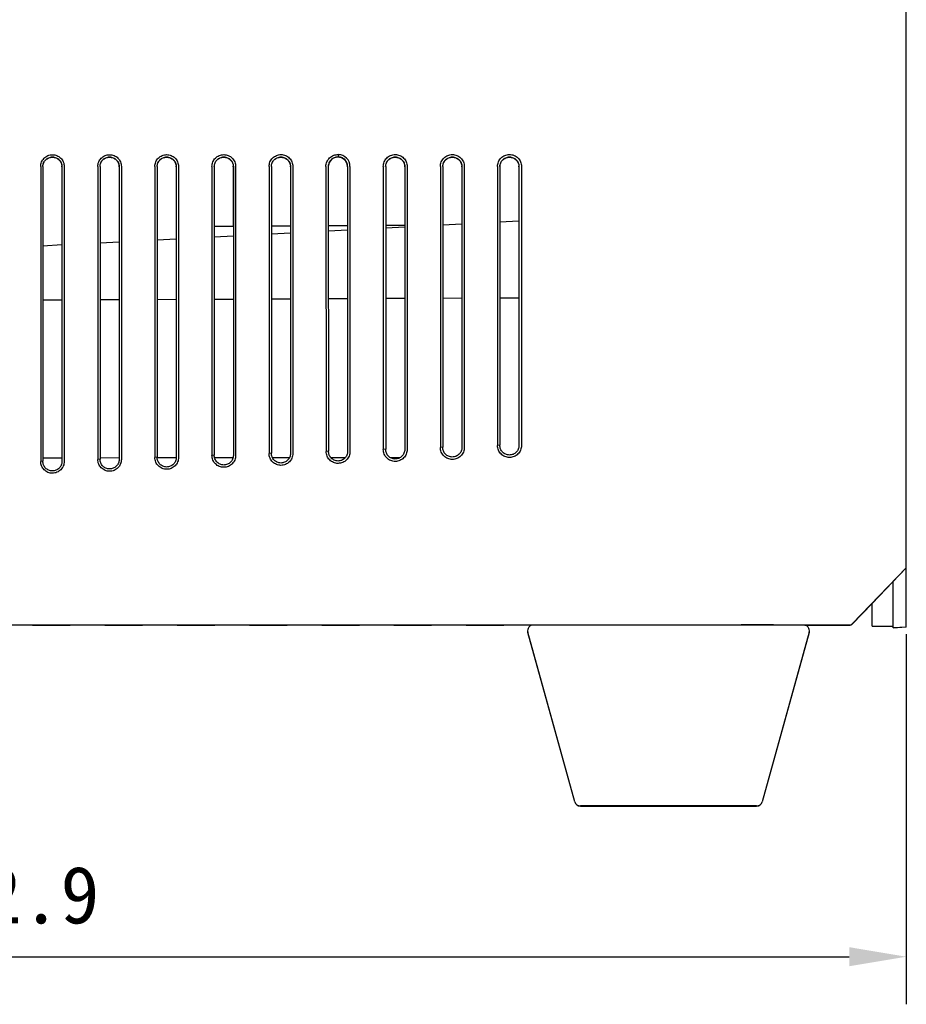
# Model space of a CAD drawing. Header units: millimetres. Extents: x -234 to 606, y -89 to 427.
# Tile 5 of 21: x -53 to -6, y 92 to 143. Entities that reach past the tile are written whole.
import ezdxf

# ---------------------------------------------------------------- set-up
doc = ezdxf.new("R2010")
doc.units = ezdxf.units.MM
doc.header["$LTSCALE"] = 23.1
doc.header["$PDMODE"] = 3
doc.header["$PDSIZE"] = 8
doc.layers.get('0').update_dxf_attribs({"linetype": 'CONTINUOUS'})
doc.layers.get('Defpoints').update_dxf_attribs({"linetype": 'CONTINUOUS'})
for name, color, linetype in [('06_ALL_SURFS', 7, 'CONTINUOUS'), ('20_ALL_FEATURES', 7, 'CONTINUOUS'), ('51__DRAFT_DIMS', 7, 'CONTINUOUS')]:
    doc.layers.add(name, color=color, linetype=linetype)
doc.styles.get("Standard").update_dxf_attribs({"font": 'simfang.ttf'})
doc.dimstyles.new('DIMSTYLE_3', dxfattribs={"dimtxt": 3, "dimasz": 3, "dimexe": 2.5, "dimexo": 0.5, "dimgap": 0.75, "dimtad": 1, "dimdec": 1, "dimdsep": 46, "dimtxsty": 'STANDARD', "dimblk": '_FILLED', "dimblk1": '_FILLED', "dimblk2": '_FILLED', "dimcen": 0.09, "dimclrt": 3, "dimazin": 2, "dimtp": 0.3, "dimtm": 0.3, "dimtfac": 1, "dimtdec": 1, "dimtofl": 0, "dimtmove": 0, "dimatfit": 3, "dimldrblk": '_FILLED', "dimfxl": 1, "dimtolj": 1, "dimarcsym": 0})

# ---------------------------------------------------------------- blocks, each defined once
blk = doc.blocks.new('_FILLED')
at = {"color": 0, "linetype": 'ByBlock'}
blk.add_solid([(0, 0), (-1, 0.167), (-1, -0.167)], dxfattribs=at)
blk = doc.blocks.new('*D3')
at = {"layer": '51__DRAFT_DIMS', "color": 0, "lineweight": -2}
for p, q in [((-99.286, 243.154), (-99.286, 91.694)), ((-6.418, 111.142), (-6.418, 91.694)), ((-96.286, 94.194), (-9.418, 94.194))]:
    blk.add_line(p, q, dxfattribs=at)
at = {"layer": 'Defpoints', "color": 0}
for p in [(-99.286, 243.654), (-6.418, 111.642), (-6.418, 94.194)]:
    blk.add_point(p, dxfattribs=at)
at = {"layer": '51__DRAFT_DIMS', "color": 0, "linetype": 'ByBlock', "lineweight": -2, "xscale": 3, "yscale": 3, "zscale": 3, "rotation": 180}
blk.add_blockref('_FILLED', (-99.286, 94.194), dxfattribs=at)
at = {"layer": '51__DRAFT_DIMS', "color": 0, "linetype": 'ByBlock', "lineweight": -2, "xscale": 3, "yscale": 3, "zscale": 3}
blk.add_blockref('_FILLED', (-6.418, 94.194), dxfattribs=at)
at = {"layer": '51__DRAFT_DIMS', "color": 3, "insert": (-52.913, 98.944), "char_height": 3, "attachment_point": 2, "line_spacing_factor": 0.9}
blk.add_mtext('\\A1;92.9', dxfattribs=at)

msp = doc.modelspace()

# ---------------------------------------------------------------- linework, layer by layer
at = {"layer": '06_ALL_SURFS', "color": 7}
for p, q in [((-6.418, 111.51), (-6.418, 166.619)), ((-51.916, 135.7), (-51.916, 120.205)), ((-51.799, 135.7), (-51.799, 120.216)), ((-50.799, 135.686), (-50.799, 131.575)), ((-50.798, 135.7), (-50.798, 120.205)), ((-50.68, 135.7), (-50.68, 120.205)), ((-48.915, 135.7), (-48.915, 120.31)), ((-48.796, 135.7), (-48.796, 120.32)), ((-47.797, 135.685), (-47.797, 131.732)), ((-47.795, 135.7), (-47.795, 120.309)), ((-47.676, 135.7), (-47.676, 120.31)), ((-45.914, 135.7), (-45.914, 120.415)), ((-45.793, 135.7), (-45.793, 120.425)), ((-44.794, 135.685), (-44.794, 131.889)), ((-44.793, 135.7), (-44.793, 120.414)), ((-44.672, 135.7), (-44.672, 120.415)), ((-42.912, 135.7), (-42.912, 120.519)), ((-42.791, 135.7), (-42.791, 120.53)), ((-41.791, 135.685), (-41.791, 132.554)), ((-41.79, 135.7), (-41.79, 120.519)), ((-41.668, 135.7), (-41.668, 120.519)), ((-39.911, 135.7), (-39.911, 120.624)), ((-39.788, 135.7), (-39.788, 120.635)), ((-38.788, 135.685), (-38.788, 132.57)), ((-38.787, 135.7), (-38.787, 120.624)), ((-38.664, 135.7), (-38.664, 120.624)), ((-36.925, 135.7), (-36.909, 120.729)), ((-36.801, 135.699), (-36.785, 120.739)), ((-35.786, 135.685), (-35.786, 132.585)), ((-35.784, 135.7), (-35.784, 120.728)), ((-35.66, 135.7), (-35.66, 120.729)), ((-33.908, 135.7), (-33.908, 120.834)), ((-33.783, 135.7), (-33.783, 120.844)), ((-32.783, 135.686), (-32.783, 132.601)), ((-32.782, 135.7), (-32.782, 120.833)), ((-32.656, 135.7), (-32.656, 120.834)), ((-30.907, 135.7), (-30.907, 120.938)), ((-30.78, 135.7), (-30.78, 120.949)), ((-29.78, 135.685), (-29.78, 132.676)), ((-29.779, 135.7), (-29.779, 120.938)), ((-29.651, 135.7), (-29.651, 120.939)), ((-27.905, 135.7), (-27.905, 121.043)), ((-27.777, 135.7), (-27.777, 121.054)), ((-26.777, 135.686), (-26.777, 132.834)), ((-26.776, 135.7), (-26.776, 121.043)), ((-26.647, 135.7), (-26.647, 121.043)), ((-41.79, 132.554), (-42.791, 132.549)), ((-38.787, 132.57), (-39.788, 132.565)), ((-35.784, 132.586), (-36.798, 132.58)), ((-32.782, 132.601), (-33.783, 132.596)), ((-32.782, 132.519), (-33.783, 132.466)), ((-29.779, 132.676), (-30.78, 132.624)), ((-26.776, 132.834), (-27.777, 132.781)), ((-44.793, 131.889), (-45.793, 131.837)), ((-41.79, 132.047), (-42.791, 131.994)), ((-38.787, 132.204), (-39.788, 132.152)), ((-35.784, 132.362), (-36.797, 132.308)), ((-50.798, 131.575), (-51.799, 131.522)), ((-47.795, 131.732), (-48.796, 131.68)), ((-33.783, 128.774), (-32.782, 128.779)), ((-30.78, 128.788), (-29.779, 128.793)), ((-27.777, 128.802), (-26.776, 128.807)), ((-51.799, 128.689), (-50.798, 128.694)), ((-48.796, 128.704), (-47.795, 128.708)), ((-45.793, 128.718), (-44.793, 128.723)), ((-42.791, 128.732), (-41.79, 128.737)), ((-39.788, 128.746), (-38.787, 128.751)), ((-36.794, 128.76), (-35.784, 128.765)), ((-27.777, 121.053), (-27.905, 121.043)), ((-42.791, 120.529), (-42.912, 120.519)), ((-39.788, 120.634), (-39.911, 120.624)), ((-36.785, 120.739), (-36.909, 120.729)), ((-33.783, 120.844), (-33.908, 120.834)), ((-30.78, 120.948), (-30.907, 120.938)), ((-51.799, 120.215), (-51.916, 120.205)), ((-50.798, 120.387), (-51.799, 120.386)), ((-48.796, 120.32), (-48.915, 120.31)), ((-47.795, 120.388), (-48.796, 120.387)), ((-45.793, 120.425), (-45.914, 120.415)), ((-44.795, 120.389), (-45.791, 120.388)), ((-41.809, 120.39), (-42.773, 120.389)), ((-38.846, 120.391), (-39.728, 120.391)), ((-35.916, 120.392), (-36.653, 120.392)), ((-33.048, 120.393), (-33.515, 120.393)), ((-9.26, 111.678), (-6.418, 114.621)), ((-8.218, 112.754), (-6.418, 114.618)), ((-7.117, 111.461), (-7.117, 113.897)), ((-9.26, 111.673), (-8.218, 112.752)), ((-8.218, 112.749), (-9.26, 111.67)), ((-8.218, 112.744), (-9.26, 111.665)), ((-8.218, 111.548), (-8.218, 112.757)), ((-71.539, 111.618), (-13.407, 111.618)), ((-26.109, 111.604), (-63.726, 111.604)), ((-50.356, 111.616), (-52.356, 111.616)), ((-52.346, 111.613), (-50.366, 111.613)), ((-52.346, 111.61), (-50.366, 111.61)), ((-52.346, 111.608), (-50.366, 111.608)), ((-52.346, 111.606), (-50.366, 111.606)), ((-46.556, 111.616), (-48.556, 111.616)), ((-48.546, 111.614), (-46.566, 111.614)), ((-48.546, 111.612), (-46.566, 111.612)), ((-48.546, 111.609), (-46.566, 111.609)), ((-48.546, 111.607), (-46.566, 111.607)), ((-42.756, 111.616), (-44.756, 111.616)), ((-44.746, 111.613), (-42.766, 111.613)), ((-44.746, 111.61), (-42.766, 111.61)), ((-44.746, 111.608), (-42.766, 111.608)), ((-44.746, 111.606), (-42.766, 111.606)), ((-38.956, 111.616), (-40.956, 111.616)), ((-40.946, 111.614), (-38.966, 111.614)), ((-40.946, 111.612), (-38.966, 111.612)), ((-40.946, 111.609), (-38.966, 111.609)), ((-40.946, 111.607), (-38.966, 111.607)), ((-35.156, 111.616), (-37.156, 111.616)), ((-37.146, 111.613), (-35.166, 111.613)), ((-37.146, 111.61), (-35.166, 111.61)), ((-37.146, 111.608), (-35.166, 111.608)), ((-37.146, 111.606), (-35.166, 111.606)), ((-31.356, 111.616), (-33.356, 111.616)), ((-33.346, 111.614), (-31.366, 111.614)), ((-33.346, 111.612), (-31.366, 111.612)), ((-33.346, 111.609), (-31.366, 111.609)), ((-33.346, 111.607), (-31.366, 111.607)), ((-27.556, 111.616), (-29.556, 111.616)), ((-29.546, 111.613), (-27.566, 111.613)), ((-29.546, 111.61), (-27.566, 111.61)), ((-29.546, 111.608), (-27.566, 111.608)), ((-29.546, 111.606), (-27.566, 111.606)), ((-23.84, 102.336), (-26.312, 111.236)), ((-23.84, 102.325), (-26.312, 111.225)), ((-11.523, 111.236), (-13.996, 102.336)), ((-11.523, 111.225), (-13.996, 102.325)), ((-13.407, 111.618), (-9.403, 111.617)), ((-9.403, 111.612), (-11.764, 111.612)), ((-11.746, 111.609), (-9.403, 111.609)), ((-9.403, 111.604), (-11.727, 111.604)), ((-9.403, 111.617), (-9.403, 111.612)), ((-9.403, 111.609), (-9.403, 111.604)), ((-9.26, 111.678), (-9.26, 111.673)), ((-9.26, 111.67), (-9.26, 111.665)), ((-8.218, 111.551), (-7.117, 111.532)), ((-7.117, 111.529), (-8.218, 111.548)), ((-7.117, 111.464), (-6.418, 111.513)), ((-6.418, 111.51), (-7.117, 111.461)), ((-22.218, 102.117), (-23.551, 102.116)), ((-23.551, 102.116), (-22.218, 102.116)), ((-22.218, 102.105), (-23.551, 102.105)), ((-23.551, 102.105), (-22.218, 102.105)), ((-15.618, 102.117), (-22.218, 102.117)), ((-22.218, 102.116), (-15.618, 102.116)), ((-22.218, 102.116), (-15.618, 102.116)), ((-22.218, 102.105), (-15.618, 102.105)), ((-22.218, 102.105), (-15.618, 102.105)), ((-15.618, 102.105), (-22.218, 102.105)), ((-14.285, 102.116), (-15.618, 102.117)), ((-15.618, 102.116), (-14.285, 102.116)), ((-15.618, 102.105), (-14.285, 102.105)), ((-14.285, 102.105), (-15.618, 102.105))]:
    msp.add_line(p, q, dxfattribs=at)
for centre, radius, start, end in [((-36.302, 135.685), 0.5, 89.9278, 171.6889), ((-36.286, 135.685), 0.5, 1.6526, 91.799), ((-36.284, 135.7), 0.625, 0.0282, 88.4886), ((-51.324, 135.681), 0.525, 2.0217, 3.3207), ((-51.324, 135.681), 0.525, 0.4762, 2.0218), ((-48.321, 135.681), 0.525, 1.9972, 3.2978), ((-48.32, 135.681), 0.523, 0.4334, 1.9973), ((-45.318, 135.681), 0.525, 1.9965, 3.2977), ((-45.317, 135.681), 0.523, 0.4334, 1.9967), ((-42.316, 135.681), 0.525, 1.9959, 3.2977), ((-42.314, 135.681), 0.523, 0.4334, 1.996), ((-39.313, 135.681), 0.525, 1.9952, 3.2977), ((-39.312, 135.681), 0.523, 0.4334, 1.9954), ((-36.289, 135.683), 0.514, 172.5669, 173.0399), ((-36.276, 135.685), 0.49, 0.034, 1.6874), ((-33.308, 135.681), 0.525, 2.0176, 3.3204), ((-33.308, 135.681), 0.525, 0.4759, 2.0177), ((-30.305, 135.681), 0.525, 1.9933, 3.2976), ((-30.304, 135.681), 0.523, 0.4334, 1.9934), ((-27.303, 135.681), 0.525, 2.0162, 3.3203), ((-27.302, 135.681), 0.525, 0.4757, 2.0163), ((-9.403, 111.817), 0.2, 270, 316), ((-9.403, 111.809), 0.2, 270, 316), ((-9.403, 111.804), 0.2, 270, 316), ((-23.551, 102.416), 0.3, 195.5241, 270), ((-23.551, 102.405), 0.3, 195.5241, 270), ((-14.285, 102.416), 0.3, 270, 344.4759), ((-14.285, 102.405), 0.3, 270, 344.4759)]:
    msp.add_arc(centre, radius, start, end, dxfattribs=at)
for points, knots in [([(-51.916, 135.7), (-51.916, 135.74), (-51.908, 135.821), (-51.873, 135.937), (-51.816, 136.045), (-51.739, 136.139), (-51.645, 136.216), (-51.538, 136.274), (-51.421, 136.309), (-51.3, 136.321), (-51.179, 136.31), (-51.062, 136.275), (-50.954, 136.218), (-50.859, 136.14), (-50.782, 136.046), (-50.705, 135.903), (-50.68, 135.781), (-50.68, 135.7)], [0, 0, 0, 0, 0.06231, 0.124666, 0.187023, 0.249435, 0.311883, 0.37435, 0.43686, 0.499413, 0.562018, 0.624634, 0.687278, 0.74991, 0.81257, 0.875306, 1, 1, 1, 1]), ([(-51.8, 135.709), (-51.797, 135.772), (-51.766, 135.899), (-51.672, 136.031), (-51.571, 136.109), (-51.486, 136.153), (-51.395, 136.179), (-51.3, 136.188), (-51.205, 136.179), (-51.113, 136.153), (-51.028, 136.109), (-50.953, 136.05), (-50.891, 135.978), (-50.843, 135.896), (-50.811, 135.806), (-50.802, 135.743), (-50.8, 135.712)], [0, 0, 0, 0, 0.125115, 0.250084, 0.312754, 0.375401, 0.438, 0.500561, 0.563079, 0.625558, 0.688015, 0.750454, 0.812868, 0.875264, 0.937628, 1, 1, 1, 1]), ([(-51.799, 135.7), (-51.799, 135.732), (-51.792, 135.798), (-51.764, 135.892), (-51.717, 135.979), (-51.655, 136.056), (-51.578, 136.118), (-51.491, 136.165), (-51.397, 136.193), (-51.299, 136.203), (-51.2, 136.193), (-51.106, 136.165), (-51.019, 136.118), (-50.943, 136.056), (-50.88, 135.98), (-50.818, 135.864), (-50.798, 135.765), (-50.798, 135.7)], [0, 0, 0, 0, 0.062376, 0.125045, 0.187622, 0.250155, 0.312685, 0.375232, 0.437759, 0.500297, 0.562843, 0.625382, 0.687926, 0.75043, 0.812954, 0.875566, 1, 1, 1, 1]), ([(-48.915, 135.7), (-48.915, 135.74), (-48.907, 135.821), (-48.872, 135.937), (-48.815, 136.045), (-48.737, 136.139), (-48.643, 136.217), (-48.536, 136.275), (-48.419, 136.311), (-48.297, 136.323), (-48.176, 136.311), (-48.058, 136.276), (-47.95, 136.219), (-47.824, 136.116), (-47.709, 135.944), (-47.676, 135.781), (-47.676, 135.7)], [0, 0, 0, 0, 0.062352, 0.124753, 0.18715, 0.249608, 0.312099, 0.374607, 0.437158, 0.499749, 0.562389, 0.625047, 0.687725, 0.750366, 0.875226, 1, 1, 1, 1]), ([(-48.797, 135.7), (-48.795, 135.763), (-48.767, 135.891), (-48.674, 136.025), (-48.574, 136.106), (-48.489, 136.151), (-48.397, 136.178), (-48.301, 136.188), (-48.206, 136.18), (-48.113, 136.154), (-48.028, 136.11), (-47.952, 136.052), (-47.889, 135.98), (-47.84, 135.897), (-47.809, 135.806), (-47.799, 135.743), (-47.797, 135.712)], [0, 0, 0, 0, 0.125091, 0.250091, 0.31274, 0.37539, 0.437993, 0.500553, 0.563071, 0.625554, 0.688011, 0.75045, 0.812866, 0.875262, 0.937626, 1, 1, 1, 1]), ([(-48.796, 135.7), (-48.796, 135.732), (-48.789, 135.798), (-48.761, 135.892), (-48.715, 135.979), (-48.652, 136.056), (-48.576, 136.118), (-48.488, 136.165), (-48.394, 136.193), (-48.296, 136.203), (-48.198, 136.193), (-48.103, 136.165), (-48.016, 136.118), (-47.94, 136.056), (-47.877, 135.979), (-47.815, 135.864), (-47.795, 135.765), (-47.795, 135.7)], [0, 0, 0, 0, 0.06237, 0.125028, 0.187601, 0.250138, 0.312671, 0.375221, 0.43775, 0.500287, 0.562832, 0.625377, 0.687916, 0.7504, 0.812925, 0.875566, 1, 1, 1, 1]), ([(-45.914, 135.7), (-45.913, 135.74), (-45.905, 135.821), (-45.87, 135.938), (-45.813, 136.046), (-45.736, 136.14), (-45.641, 136.218), (-45.533, 136.276), (-45.416, 136.312), (-45.295, 136.324), (-45.173, 136.313), (-45.055, 136.277), (-44.947, 136.22), (-44.821, 136.117), (-44.705, 135.944), (-44.672, 135.781), (-44.672, 135.7)], [0, 0, 0, 0, 0.062352, 0.124753, 0.187151, 0.249608, 0.312099, 0.374608, 0.437159, 0.499749, 0.562389, 0.625048, 0.687726, 0.750367, 0.875227, 1, 1, 1, 1]), ([(-45.795, 135.7), (-45.793, 135.763), (-45.764, 135.891), (-45.671, 136.025), (-45.571, 136.106), (-45.486, 136.151), (-45.394, 136.178), (-45.299, 136.188), (-45.203, 136.18), (-45.111, 136.154), (-45.025, 136.11), (-44.949, 136.052), (-44.886, 135.98), (-44.837, 135.897), (-44.806, 135.806), (-44.797, 135.743), (-44.795, 135.712)], [0, 0, 0, 0, 0.125091, 0.250091, 0.31274, 0.375389, 0.437993, 0.500553, 0.563071, 0.625554, 0.688011, 0.75045, 0.812866, 0.875262, 0.937626, 1, 1, 1, 1]), ([(-45.793, 135.7), (-45.793, 135.732), (-45.786, 135.798), (-45.758, 135.892), (-45.712, 135.979), (-45.649, 136.056), (-45.573, 136.118), (-45.486, 136.165), (-45.391, 136.193), (-45.293, 136.203), (-45.195, 136.193), (-45.1, 136.165), (-45.013, 136.118), (-44.937, 136.056), (-44.875, 135.979), (-44.813, 135.864), (-44.793, 135.765), (-44.793, 135.7)], [0, 0, 0, 0, 0.06237, 0.125028, 0.187601, 0.250138, 0.312671, 0.375221, 0.43775, 0.500287, 0.562832, 0.625377, 0.687916, 0.7504, 0.812925, 0.875566, 1, 1, 1, 1]), ([(-42.912, 135.7), (-42.912, 135.74), (-42.904, 135.821), (-42.869, 135.939), (-42.811, 136.047), (-42.734, 136.141), (-42.639, 136.219), (-42.531, 136.277), (-42.414, 136.313), (-42.292, 136.326), (-42.17, 136.314), (-42.052, 136.279), (-41.943, 136.221), (-41.817, 136.118), (-41.701, 135.945), (-41.668, 135.781), (-41.668, 135.7)], [0, 0, 0, 0, 0.062352, 0.124753, 0.187151, 0.249608, 0.312099, 0.374608, 0.437159, 0.49975, 0.56239, 0.625048, 0.687726, 0.750367, 0.875227, 1, 1, 1, 1]), ([(-42.792, 135.7), (-42.79, 135.763), (-42.761, 135.891), (-42.668, 136.025), (-42.568, 136.106), (-42.483, 136.151), (-42.391, 136.178), (-42.296, 136.188), (-42.2, 136.18), (-42.108, 136.154), (-42.022, 136.11), (-41.946, 136.052), (-41.883, 135.98), (-41.835, 135.897), (-41.803, 135.806), (-41.794, 135.743), (-41.792, 135.712)], [0, 0, 0, 0, 0.125091, 0.250091, 0.31274, 0.375389, 0.437993, 0.500553, 0.563071, 0.625554, 0.688011, 0.75045, 0.812866, 0.875262, 0.937626, 1, 1, 1, 1]), ([(-42.791, 135.7), (-42.79, 135.732), (-42.784, 135.798), (-42.756, 135.892), (-42.709, 135.979), (-42.646, 136.056), (-42.57, 136.118), (-42.483, 136.165), (-42.389, 136.193), (-42.29, 136.203), (-42.192, 136.193), (-42.098, 136.165), (-42.011, 136.118), (-41.934, 136.056), (-41.872, 135.979), (-41.81, 135.864), (-41.79, 135.765), (-41.79, 135.7)], [0, 0, 0, 0, 0.06237, 0.125028, 0.187601, 0.250138, 0.312671, 0.375221, 0.43775, 0.500287, 0.562833, 0.625377, 0.687916, 0.7504, 0.812925, 0.875566, 1, 1, 1, 1]), ([(-39.911, 135.7), (-39.91, 135.74), (-39.902, 135.822), (-39.867, 135.939), (-39.81, 136.047), (-39.732, 136.142), (-39.637, 136.22), (-39.529, 136.279), (-39.412, 136.315), (-39.289, 136.327), (-39.167, 136.315), (-39.049, 136.28), (-38.94, 136.222), (-38.813, 136.119), (-38.697, 135.945), (-38.664, 135.781), (-38.664, 135.7)], [0, 0, 0, 0, 0.062352, 0.124753, 0.187151, 0.249608, 0.312099, 0.374608, 0.43716, 0.49975, 0.56239, 0.625049, 0.687727, 0.750368, 0.875227, 1, 1, 1, 1]), ([(-39.789, 135.7), (-39.787, 135.763), (-39.758, 135.891), (-39.666, 136.025), (-39.566, 136.106), (-39.481, 136.151), (-39.389, 136.178), (-39.293, 136.188), (-39.197, 136.18), (-39.105, 136.154), (-39.02, 136.11), (-38.944, 136.052), (-38.88, 135.98), (-38.832, 135.897), (-38.8, 135.806), (-38.791, 135.743), (-38.789, 135.712)], [0, 0, 0, 0, 0.125091, 0.25009, 0.31274, 0.375389, 0.437993, 0.500553, 0.563071, 0.625554, 0.688011, 0.75045, 0.812866, 0.875262, 0.937626, 1, 1, 1, 1]), ([(-39.788, 135.7), (-39.788, 135.732), (-39.781, 135.798), (-39.753, 135.892), (-39.706, 135.979), (-39.644, 136.056), (-39.567, 136.118), (-39.48, 136.165), (-39.386, 136.193), (-39.288, 136.203), (-39.189, 136.193), (-39.095, 136.165), (-39.008, 136.118), (-38.932, 136.056), (-38.869, 135.979), (-38.807, 135.864), (-38.787, 135.765), (-38.787, 135.7)], [0, 0, 0, 0, 0.06237, 0.125028, 0.187601, 0.250138, 0.312671, 0.375221, 0.43775, 0.500287, 0.562833, 0.625377, 0.687916, 0.7504, 0.812925, 0.875566, 1, 1, 1, 1]), ([(-36.925, 135.7), (-36.925, 135.742), (-36.916, 135.827), (-36.878, 135.948), (-36.816, 136.06), (-36.733, 136.156), (-36.632, 136.234), (-36.537, 136.28), (-36.456, 136.305), (-36.373, 136.321), (-36.31, 136.324), (-36.268, 136.324)], [0, 0, 0, 0, 0.124979, 0.250373, 0.375477, 0.500455, 0.62543, 0.750371, 0.812859, 0.875264, 1, 1, 1, 1]), ([(-36.301, 136.199), (-36.334, 136.199), (-36.399, 136.192), (-36.494, 136.164), (-36.581, 136.118), (-36.657, 136.055), (-36.719, 135.979), (-36.766, 135.892), (-36.794, 135.798), (-36.801, 135.732), (-36.801, 135.699)], [0, 0, 0, 0, 0.124953, 0.249987, 0.374961, 0.499977, 0.624982, 0.749933, 0.875018, 1, 1, 1, 1]), ([(-35.784, 135.7), (-35.784, 135.766), (-35.812, 135.9), (-35.927, 136.069), (-36.1, 136.179), (-36.235, 136.202), (-36.301, 136.199)], [0, 0, 0, 0, 0.24998, 0.499982, 0.749995, 1, 1, 1, 1]), ([(-36.268, 136.324), (-36.265, 136.304), (-36.267, 136.271), (-36.282, 136.229), (-36.293, 136.21), (-36.3, 136.199)], [0, 0, 0, 0, 0.474048, 0.724326, 1, 1, 1, 1]), ([(-33.908, 135.7), (-33.908, 135.741), (-33.9, 135.823), (-33.864, 135.94), (-33.806, 136.049), (-33.728, 136.144), (-33.633, 136.223), (-33.524, 136.281), (-33.406, 136.317), (-33.284, 136.33), (-33.161, 136.318), (-33.042, 136.282), (-32.933, 136.224), (-32.837, 136.146), (-32.758, 136.051), (-32.681, 135.906), (-32.656, 135.782), (-32.656, 135.7)], [0, 0, 0, 0, 0.06231, 0.124666, 0.187024, 0.249436, 0.311884, 0.374352, 0.436863, 0.499416, 0.562022, 0.624638, 0.687281, 0.749913, 0.812572, 0.875307, 1, 1, 1, 1]), ([(-33.784, 135.7), (-33.782, 135.763), (-33.753, 135.891), (-33.66, 136.025), (-33.56, 136.105), (-33.475, 136.15), (-33.383, 136.178), (-33.288, 136.189), (-33.192, 136.18), (-33.1, 136.154), (-33.014, 136.111), (-32.938, 136.052), (-32.875, 135.98), (-32.827, 135.897), (-32.795, 135.807), (-32.786, 135.744), (-32.784, 135.712)], [0, 0, 0, 0, 0.125064, 0.250047, 0.31272, 0.375372, 0.437975, 0.50054, 0.563062, 0.625545, 0.688004, 0.750445, 0.812862, 0.87526, 0.937626, 1, 1, 1, 1]), ([(-33.783, 135.7), (-33.782, 135.732), (-33.775, 135.798), (-33.747, 135.892), (-33.701, 135.979), (-33.638, 136.056), (-33.562, 136.118), (-33.475, 136.165), (-33.38, 136.193), (-33.282, 136.203), (-33.184, 136.193), (-33.09, 136.165), (-33.002, 136.118), (-32.926, 136.056), (-32.863, 135.979), (-32.802, 135.864), (-32.782, 135.765), (-32.782, 135.7)], [0, 0, 0, 0, 0.062376, 0.125045, 0.187622, 0.250154, 0.312685, 0.375232, 0.437759, 0.500297, 0.562843, 0.625382, 0.687927, 0.750431, 0.812955, 0.875567, 1, 1, 1, 1]), ([(-30.907, 135.7), (-30.906, 135.741), (-30.898, 135.822), (-30.863, 135.941), (-30.805, 136.05), (-30.727, 136.145), (-30.631, 136.224), (-30.522, 136.282), (-30.404, 136.319), (-30.281, 136.331), (-30.158, 136.319), (-30.039, 136.284), (-29.929, 136.226), (-29.802, 136.121), (-29.685, 135.947), (-29.651, 135.782), (-29.651, 135.7)], [0, 0, 0, 0, 0.062352, 0.124753, 0.187151, 0.249608, 0.3121, 0.374609, 0.437161, 0.499751, 0.562392, 0.62505, 0.687728, 0.750369, 0.875227, 1, 1, 1, 1]), ([(-30.781, 135.7), (-30.779, 135.763), (-30.75, 135.891), (-30.657, 136.025), (-30.558, 136.106), (-30.472, 136.151), (-30.38, 136.178), (-30.285, 136.188), (-30.189, 136.18), (-30.097, 136.154), (-30.011, 136.11), (-29.936, 136.052), (-29.872, 135.98), (-29.824, 135.897), (-29.792, 135.806), (-29.783, 135.743), (-29.781, 135.712)], [0, 0, 0, 0, 0.12509, 0.25009, 0.31274, 0.375389, 0.437993, 0.500553, 0.563071, 0.625554, 0.688011, 0.75045, 0.812866, 0.875262, 0.937626, 1, 1, 1, 1]), ([(-30.78, 135.7), (-30.78, 135.732), (-30.773, 135.798), (-30.745, 135.892), (-30.698, 135.979), (-30.635, 136.056), (-30.559, 136.118), (-30.472, 136.165), (-30.378, 136.193), (-30.279, 136.203), (-30.181, 136.193), (-30.087, 136.165), (-30, 136.118), (-29.923, 136.056), (-29.861, 135.979), (-29.799, 135.864), (-29.779, 135.765), (-29.779, 135.7)], [0, 0, 0, 0, 0.06237, 0.125028, 0.187601, 0.250138, 0.312672, 0.375221, 0.437751, 0.500288, 0.562833, 0.625377, 0.687916, 0.7504, 0.812925, 0.875567, 1, 1, 1, 1]), ([(-27.905, 135.7), (-27.905, 135.741), (-27.897, 135.823), (-27.861, 135.941), (-27.803, 136.051), (-27.725, 136.146), (-27.629, 136.225), (-27.52, 136.284), (-27.402, 136.32), (-27.278, 136.333), (-27.155, 136.321), (-27.036, 136.285), (-26.926, 136.227), (-26.83, 136.148), (-26.751, 136.052), (-26.672, 135.907), (-26.647, 135.782), (-26.647, 135.7)], [0, 0, 0, 0, 0.06231, 0.124666, 0.187024, 0.249437, 0.311885, 0.374353, 0.436863, 0.499417, 0.562023, 0.624639, 0.687282, 0.749914, 0.812573, 0.875307, 1, 1, 1, 1]), ([(-27.778, 135.7), (-27.776, 135.763), (-27.748, 135.891), (-27.655, 136.025), (-27.555, 136.105), (-27.47, 136.15), (-27.378, 136.178), (-27.282, 136.189), (-27.187, 136.18), (-27.094, 136.154), (-27.009, 136.111), (-26.933, 136.052), (-26.87, 135.98), (-26.821, 135.897), (-26.79, 135.807), (-26.78, 135.744), (-26.778, 135.712)], [0, 0, 0, 0, 0.125064, 0.250047, 0.31272, 0.375372, 0.437975, 0.50054, 0.563062, 0.625545, 0.688004, 0.750445, 0.812862, 0.87526, 0.937626, 1, 1, 1, 1]), ([(-27.777, 135.7), (-27.777, 135.732), (-27.77, 135.798), (-27.742, 135.892), (-27.695, 135.979), (-27.633, 136.056), (-27.556, 136.118), (-27.469, 136.165), (-27.375, 136.193), (-27.277, 136.203), (-27.178, 136.193), (-27.084, 136.165), (-26.997, 136.118), (-26.921, 136.056), (-26.858, 135.979), (-26.796, 135.864), (-26.776, 135.765), (-26.776, 135.7)], [0, 0, 0, 0, 0.062376, 0.125045, 0.187622, 0.250154, 0.312685, 0.375232, 0.437759, 0.500297, 0.562843, 0.625382, 0.687927, 0.750431, 0.812955, 0.875567, 1, 1, 1, 1]), ([(-26.647, 121.043), (-26.648, 121.002), (-26.656, 120.92), (-26.691, 120.802), (-26.749, 120.693), (-26.828, 120.597), (-26.923, 120.518), (-27.033, 120.46), (-27.151, 120.423), (-27.275, 120.411), (-27.398, 120.423), (-27.517, 120.458), (-27.627, 120.517), (-27.723, 120.595), (-27.802, 120.691), (-27.88, 120.836), (-27.905, 120.961), (-27.905, 121.043)], [0, 0, 0, 0, 0.062311, 0.124667, 0.187025, 0.249438, 0.311887, 0.374356, 0.436867, 0.499421, 0.562026, 0.624642, 0.687285, 0.749917, 0.812575, 0.875308, 1, 1, 1, 1]), ([(-26.776, 121.043), (-26.776, 121.01), (-26.783, 120.944), (-26.812, 120.849), (-26.859, 120.761), (-26.923, 120.685), (-27, 120.623), (-27.088, 120.577), (-27.183, 120.549), (-27.282, 120.54), (-27.381, 120.551), (-27.475, 120.581), (-27.562, 120.629), (-27.638, 120.693), (-27.7, 120.771), (-27.76, 120.888), (-27.778, 120.988), (-27.777, 121.054)], [0, 0, 0, 0, 0.062367, 0.125031, 0.187609, 0.250143, 0.312674, 0.375224, 0.437755, 0.500296, 0.562844, 0.625386, 0.687932, 0.750436, 0.81296, 0.875574, 1, 1, 1, 1]), ([(-41.668, 120.519), (-41.668, 120.479), (-41.676, 120.398), (-41.711, 120.281), (-41.769, 120.173), (-41.846, 120.078), (-41.941, 120), (-42.049, 119.942), (-42.166, 119.906), (-42.288, 119.894), (-42.41, 119.906), (-42.528, 119.941), (-42.637, 119.999), (-42.732, 120.076), (-42.81, 120.171), (-42.887, 120.315), (-42.912, 120.438), (-42.912, 120.519)], [0, 0, 0, 0, 0.062311, 0.124667, 0.187025, 0.249438, 0.311886, 0.374354, 0.436864, 0.499418, 0.562023, 0.624639, 0.687283, 0.749914, 0.812573, 0.875307, 1, 1, 1, 1]), ([(-41.79, 120.519), (-41.79, 120.486), (-41.797, 120.42), (-41.826, 120.325), (-41.873, 120.238), (-41.936, 120.161), (-42.014, 120.099), (-42.102, 120.053), (-42.197, 120.025), (-42.296, 120.016), (-42.395, 120.027), (-42.489, 120.057), (-42.576, 120.105), (-42.652, 120.169), (-42.714, 120.247), (-42.774, 120.364), (-42.792, 120.464), (-42.791, 120.53)], [0, 0, 0, 0, 0.062367, 0.125031, 0.187608, 0.250143, 0.312674, 0.375224, 0.437755, 0.500296, 0.562844, 0.625386, 0.687932, 0.750436, 0.81296, 0.875574, 1, 1, 1, 1]), ([(-38.664, 120.624), (-38.664, 120.584), (-38.672, 120.502), (-38.707, 120.385), (-38.765, 120.277), (-38.843, 120.182), (-38.938, 120.104), (-39.046, 120.046), (-39.163, 120.01), (-39.286, 119.997), (-39.408, 120.009), (-39.526, 120.044), (-39.635, 120.102), (-39.73, 120.18), (-39.808, 120.275), (-39.886, 120.419), (-39.911, 120.543), (-39.911, 120.624)], [0, 0, 0, 0, 0.062311, 0.124667, 0.187025, 0.249438, 0.311886, 0.374354, 0.436865, 0.499419, 0.562024, 0.62464, 0.687283, 0.749915, 0.812574, 0.875307, 1, 1, 1, 1]), ([(-38.787, 120.624), (-38.787, 120.591), (-38.794, 120.525), (-38.823, 120.43), (-38.87, 120.342), (-38.934, 120.266), (-39.011, 120.204), (-39.099, 120.158), (-39.194, 120.13), (-39.293, 120.121), (-39.392, 120.132), (-39.486, 120.162), (-39.573, 120.21), (-39.649, 120.274), (-39.711, 120.352), (-39.771, 120.469), (-39.789, 120.569), (-39.788, 120.635)], [0, 0, 0, 0, 0.062367, 0.125031, 0.187608, 0.250143, 0.312674, 0.375224, 0.437755, 0.500296, 0.562844, 0.625386, 0.687932, 0.750436, 0.81296, 0.875574, 1, 1, 1, 1]), ([(-35.66, 120.729), (-35.66, 120.688), (-35.668, 120.607), (-35.703, 120.489), (-35.761, 120.381), (-35.839, 120.286), (-35.934, 120.207), (-36.042, 120.149), (-36.16, 120.113), (-36.283, 120.101), (-36.406, 120.112), (-36.524, 120.148), (-36.633, 120.206), (-36.728, 120.284), (-36.807, 120.379), (-36.884, 120.524), (-36.909, 120.648), (-36.909, 120.729)], [0, 0, 0, 0, 0.062311, 0.124667, 0.187025, 0.249438, 0.311886, 0.374355, 0.436865, 0.499419, 0.562024, 0.624641, 0.687284, 0.749915, 0.812574, 0.875307, 1, 1, 1, 1]), ([(-35.784, 120.728), (-35.785, 120.696), (-35.791, 120.63), (-35.82, 120.535), (-35.867, 120.447), (-35.931, 120.371), (-36.008, 120.308), (-36.096, 120.262), (-36.191, 120.234), (-36.29, 120.226), (-36.389, 120.236), (-36.484, 120.267), (-36.571, 120.315), (-36.646, 120.379), (-36.708, 120.456), (-36.768, 120.574), (-36.787, 120.674), (-36.785, 120.739)], [0, 0, 0, 0, 0.062367, 0.125031, 0.187608, 0.250143, 0.312674, 0.375224, 0.437754, 0.500295, 0.562844, 0.625386, 0.687932, 0.750435, 0.81296, 0.875574, 1, 1, 1, 1]), ([(-32.656, 120.834), (-32.656, 120.793), (-32.664, 120.711), (-32.699, 120.593), (-32.757, 120.485), (-32.835, 120.389), (-32.93, 120.311), (-33.039, 120.253), (-33.157, 120.217), (-33.28, 120.204), (-33.403, 120.216), (-33.521, 120.251), (-33.631, 120.309), (-33.727, 120.388), (-33.805, 120.483), (-33.883, 120.628), (-33.908, 120.752), (-33.908, 120.834)], [0, 0, 0, 0, 0.062311, 0.124667, 0.187025, 0.249438, 0.311886, 0.374355, 0.436866, 0.49942, 0.562025, 0.624641, 0.687284, 0.749916, 0.812574, 0.875308, 1, 1, 1, 1]), ([(-32.782, 120.833), (-32.782, 120.8), (-32.789, 120.735), (-32.817, 120.639), (-32.865, 120.552), (-32.928, 120.476), (-33.005, 120.413), (-33.093, 120.367), (-33.189, 120.339), (-33.288, 120.33), (-33.386, 120.341), (-33.481, 120.371), (-33.568, 120.419), (-33.644, 120.483), (-33.706, 120.561), (-33.766, 120.678), (-33.784, 120.779), (-33.783, 120.844)], [0, 0, 0, 0, 0.062367, 0.125031, 0.187608, 0.250143, 0.312674, 0.375224, 0.437755, 0.500296, 0.562844, 0.625386, 0.687932, 0.750436, 0.81296, 0.875574, 1, 1, 1, 1]), ([(-29.651, 120.939), (-29.652, 120.898), (-29.66, 120.816), (-29.695, 120.698), (-29.753, 120.589), (-29.832, 120.493), (-29.927, 120.415), (-30.036, 120.356), (-30.154, 120.32), (-30.277, 120.308), (-30.401, 120.319), (-30.519, 120.355), (-30.629, 120.413), (-30.725, 120.491), (-30.804, 120.587), (-30.882, 120.732), (-30.907, 120.857), (-30.907, 120.938)], [0, 0, 0, 0, 0.062311, 0.124667, 0.187025, 0.249438, 0.311887, 0.374355, 0.436866, 0.49942, 0.562025, 0.624642, 0.687285, 0.749916, 0.812575, 0.875308, 1, 1, 1, 1]), ([(-29.779, 120.938), (-29.779, 120.905), (-29.786, 120.839), (-29.815, 120.744), (-29.862, 120.657), (-29.925, 120.58), (-30.003, 120.518), (-30.091, 120.472), (-30.186, 120.444), (-30.285, 120.435), (-30.384, 120.446), (-30.478, 120.476), (-30.565, 120.524), (-30.641, 120.588), (-30.703, 120.666), (-30.763, 120.783), (-30.781, 120.883), (-30.78, 120.949)], [0, 0, 0, 0, 0.062367, 0.125031, 0.187609, 0.250143, 0.312674, 0.375224, 0.437755, 0.500296, 0.562844, 0.625386, 0.687932, 0.750436, 0.81296, 0.875574, 1, 1, 1, 1]), ([(-50.68, 120.205), (-50.681, 120.165), (-50.689, 120.084), (-50.723, 119.968), (-50.781, 119.861), (-50.858, 119.767), (-50.952, 119.689), (-51.059, 119.632), (-51.175, 119.596), (-51.296, 119.584), (-51.418, 119.595), (-51.535, 119.631), (-51.642, 119.688), (-51.737, 119.765), (-51.815, 119.859), (-51.892, 120.002), (-51.916, 120.125), (-51.916, 120.205)], [0, 0, 0, 0, 0.062311, 0.124666, 0.187024, 0.249437, 0.311885, 0.374353, 0.436863, 0.499417, 0.562022, 0.624638, 0.687281, 0.749913, 0.812572, 0.875307, 1, 1, 1, 1]), ([(-50.798, 120.205), (-50.798, 120.172), (-50.805, 120.106), (-50.834, 120.011), (-50.881, 119.923), (-50.945, 119.847), (-51.022, 119.785), (-51.11, 119.739), (-51.205, 119.71), (-51.304, 119.702), (-51.403, 119.713), (-51.497, 119.743), (-51.584, 119.791), (-51.66, 119.855), (-51.722, 119.933), (-51.782, 120.05), (-51.8, 120.15), (-51.799, 120.216)], [0, 0, 0, 0, 0.062367, 0.125031, 0.187608, 0.250143, 0.312674, 0.375224, 0.437755, 0.500296, 0.562844, 0.625386, 0.687933, 0.750436, 0.81296, 0.875574, 1, 1, 1, 1]), ([(-47.676, 120.31), (-47.676, 120.27), (-47.685, 120.189), (-47.719, 120.072), (-47.777, 119.965), (-47.854, 119.871), (-47.948, 119.793), (-48.055, 119.735), (-48.172, 119.699), (-48.294, 119.687), (-48.415, 119.699), (-48.533, 119.734), (-48.641, 119.791), (-48.735, 119.869), (-48.813, 119.963), (-48.89, 120.106), (-48.915, 120.229), (-48.915, 120.31)], [0, 0, 0, 0, 0.062311, 0.124667, 0.187025, 0.249437, 0.311885, 0.374353, 0.436864, 0.499417, 0.562022, 0.624638, 0.687282, 0.749913, 0.812573, 0.875307, 1, 1, 1, 1]), ([(-47.795, 120.309), (-47.796, 120.277), (-47.802, 120.211), (-47.831, 120.116), (-47.878, 120.028), (-47.942, 119.952), (-48.019, 119.889), (-48.107, 119.843), (-48.202, 119.815), (-48.301, 119.807), (-48.4, 119.817), (-48.495, 119.848), (-48.582, 119.896), (-48.657, 119.96), (-48.719, 120.037), (-48.779, 120.155), (-48.798, 120.255), (-48.796, 120.32)], [0, 0, 0, 0, 0.062367, 0.125031, 0.187608, 0.250143, 0.312674, 0.375224, 0.437755, 0.500296, 0.562844, 0.625386, 0.687933, 0.750436, 0.81296, 0.875574, 1, 1, 1, 1]), ([(-44.672, 120.415), (-44.672, 120.374), (-44.68, 120.293), (-44.715, 120.177), (-44.773, 120.069), (-44.85, 119.974), (-44.945, 119.897), (-45.052, 119.839), (-45.169, 119.803), (-45.291, 119.791), (-45.413, 119.802), (-45.53, 119.837), (-45.639, 119.895), (-45.734, 119.972), (-45.812, 120.067), (-45.889, 120.211), (-45.913, 120.334), (-45.914, 120.415)], [0, 0, 0, 0, 0.062311, 0.124667, 0.187025, 0.249437, 0.311885, 0.374354, 0.436864, 0.499418, 0.562023, 0.624639, 0.687282, 0.749914, 0.812573, 0.875307, 1, 1, 1, 1]), ([(-44.793, 120.414), (-44.793, 120.381), (-44.8, 120.316), (-44.828, 120.22), (-44.875, 120.133), (-44.939, 120.057), (-45.016, 119.994), (-45.104, 119.948), (-45.2, 119.92), (-45.299, 119.911), (-45.397, 119.922), (-45.492, 119.952), (-45.579, 120), (-45.655, 120.064), (-45.716, 120.142), (-45.777, 120.259), (-45.795, 120.36), (-45.793, 120.425)], [0, 0, 0, 0, 0.062367, 0.125031, 0.187608, 0.250143, 0.312674, 0.375224, 0.437755, 0.500296, 0.562844, 0.625386, 0.687932, 0.750436, 0.81296, 0.875574, 1, 1, 1, 1])]:
    msp.add_open_spline(points, degree=3, knots=knots, dxfattribs=at)
at = {"layer": '20_ALL_FEATURES', "color": 7}
for p, q in [((-13.407, 111.617), (-15.098, 111.617)), ((-11.812, 111.616), (-13.407, 111.617))]:
    msp.add_line(p, q, dxfattribs=at)
for centre, start, end in [((-26.023, 111.316), 90, 195.5241), ((-26.023, 111.305), 178.8989, 195.5241), ((-11.812, 111.316), 344.4759, 90), ((-11.812, 111.305), 344.4759, 1.1011)]:
    msp.add_arc(centre, 0.3, start, end, dxfattribs=at)

# ---------------------------------------------------------------- dimensions: what is measured, and where the dimension line sits
at = {"layer": '51__DRAFT_DIMS', "color": 4}
dim = msp.add_linear_dim(base=(-6.418, 94.194), p1=(-99.286, 243.654), p2=(-6.418, 111.642), dimstyle='DIMSTYLE_3', dxfattribs=at)
dim.commit()
dim.dimension.update_dxf_attribs({"geometry": '*D3', "text_midpoint": (-52.913, 94.194), "dimtype": 160})

doc.saveas('drawing.dxf')
